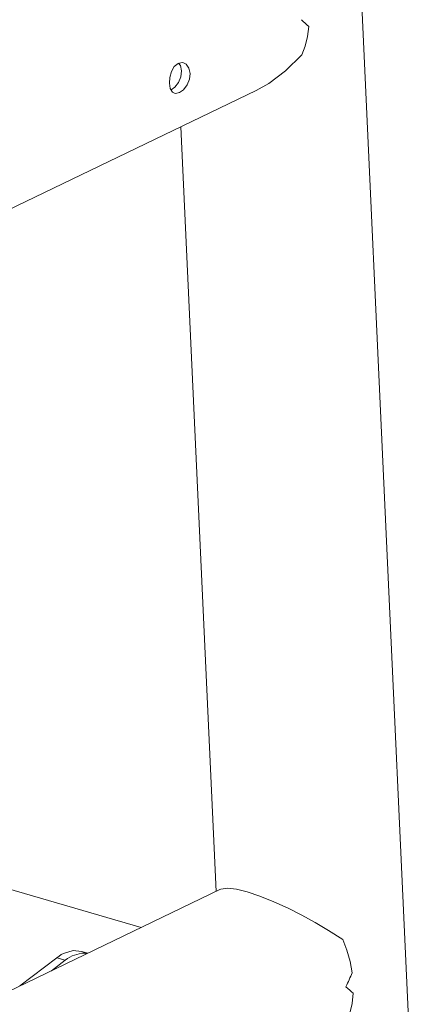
# Model space of a CAD drawing. Header units: millimetres. Extents: x 3925 to 5043, y -86 to 778.
# Tile 156 of 158: x 4953 to 4980, y 462 to 528. Entities that reach past the tile are written whole.
import ezdxf

# ---------------------------------------------------------------- set-up
doc = ezdxf.new("R2010")
doc.units = ezdxf.units.MM
doc.header["$LTSCALE"] = 46.255
doc.layers.add('140-154101-0DXF_CONTINUOUS_LINE', color=7, linetype='CONTINUOUS')

msp = doc.modelspace()

# ---------------------------------------------------------------- linework, layer by layer
at = {"layer": '140-154101-0DXF_CONTINUOUS_LINE', "color": 7, "linetype": 'Continuous', "lineweight": 0}
for p, q in [((4975.3272, 547.7461), (4980.0549, 445.0214)), ((4963.869, 524.8894), (4964.147, 524.9399)), ((4964.0296, 524.738), (4963.9099, 524.8968)), ((4964.1097, 524.3876), (4964.0296, 524.738)), ((4964.147, 524.9399), (4964.227, 524.9239)), ((4963.3483, 523.2092), (4963.289, 523.554)), ((4963.4056, 523.1116), (4963.655, 523.2929)), ((4963.655, 523.2929), (4963.8993, 523.607)), ((4901.1985, 490.3496), (4969.1123, 523.0737)), ((4964.0614, 520.6399), (4966.4221, 469.3477)), ((4961.3949, 466.9254), (4941.4746, 472.7194)), ((4903.5591, 439.0574), (4966.6716, 469.468)), ((4955.8865, 465.007), (4955.7343, 464.898)), ((4956.0407, 465.1027), (4955.8865, 465.007)), ((4956.1961, 465.1848), (4956.0407, 465.1027)), ((4956.8371, 465.3724), (4956.1961, 465.1848)), ((4956.6077, 464.9378), (4956.7631, 465.0198)), ((4956.7631, 465.0198), (4957.4042, 465.2074)), ((4957.4027, 465.3229), (4956.8371, 465.3724)), ((4957.7121, 465.1509), (4957.4027, 465.3229)), ((4957.8183, 465.202), (4957.4028, 465.3229)), ((4957.4042, 465.2074), (4957.7641, 465.1759)), ((4955.7343, 464.898), (4953.2591, 463.0052)), ((4955.3753, 464.0249), (4956.3014, 464.733)), ((4956.3014, 464.733), (4955.7343, 464.898)), ((4956.3014, 464.733), (4956.4536, 464.842)), ((4956.4536, 464.842), (4956.6077, 464.9378))]:
    msp.add_line(p, q, dxfattribs=at)
for points in [[(4972.1838, 525.4565), (4972.4068, 526.0452), (4972.5577, 526.6882), (4972.634, 527.3753)], [(4969.1124, 523.0734), (4969.9643, 523.5527), (4971.0748, 524.382), (4972.1838, 525.4565)], [(4963.289, 523.554), (4963.3141, 523.9552), (4963.4252, 524.3536), (4963.6164, 524.6831), (4963.869, 524.8894)], [(4964.227, 524.9239), (4964.4066, 524.829), (4964.5967, 524.5756), (4964.6768, 524.2227)], [(4963.8993, 523.607), (4964.0635, 523.9924), (4964.1097, 524.3876)], [(4964.6768, 524.2227), (4964.6325, 523.8294), (4964.4725, 523.4432), (4964.2316, 523.1269), (4963.9593, 522.9273)], [(4963.6336, 522.8834), (4963.4895, 522.9685), (4963.3483, 523.2092)], [(4963.9593, 522.9273), (4963.7009, 522.871), (4963.6336, 522.8834)], [(4968.5079, 469.3141), (4967.7846, 469.4893), (4967.1771, 469.5547), (4966.739, 469.4958), (4966.6716, 469.4683)], [(4974.9142, 466.1301), (4973.9718, 466.7268), (4973.0662, 467.2602), (4972.1715, 467.7504), (4971.2489, 468.217), (4970.2965, 468.6537), (4969.3602, 469.0304), (4968.5079, 469.3141)], [(4975.5556, 463.8938), (4975.4132, 464.6445), (4975.1982, 465.394), (4974.9142, 466.1301)], [(4975.1691, 460.5899), (4975.3922, 461.1786), (4975.5431, 461.8216), (4975.6194, 462.5087)]]:
    msp.add_lwpolyline(points, dxfattribs=at)
for centre, major_axis, ratio, start_param, end_param in [((4967.4209, 529.1964), (6.3673, -3.7986), 0.218328, 0.7529668, 0.8732566), ((4970.4062, 464.3298), (4.4518, 7.4623), 0.5537543, -1.4275282, -1.3072383), ((4970.4062, 464.3298), (6.3673, -3.7986), 0.218328, 0.7529668, 0.8732566)]:
    msp.add_ellipse(centre, major_axis=major_axis, ratio=ratio, start_param=start_param, end_param=end_param, dxfattribs=at)

doc.saveas('drawing.dxf')
